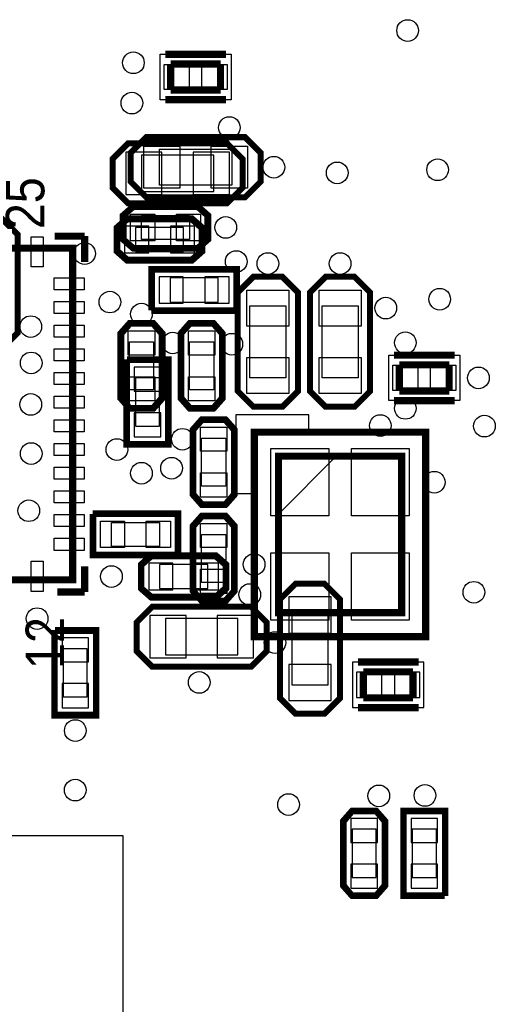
# Model space of a CAD drawing. Extents: x 6 to 156, y -6 to 136.
# Tile 4 of 32: x 45 to 55, y 22 to 43. Entities that reach past the tile are written whole.
import ezdxf

# ---------------------------------------------------------------- set-up
doc = ezdxf.new("R2010")
doc.units = 0
for name, color, linetype in [('PG_ASSEMBLY_BOTTOM', 1, 'CONTINUOUS'), ('PG_ASSEMBLY_TOP', 1, 'CONTINUOUS'), ('PG_PLACE_BOUND_BOTTOM', 152, 'CONTINUOUS'), ('PG_PLACE_BOUND_TOP', 152, 'CONTINUOUS'), ('PG_SILKSCREEN_BOTTOM', 204, 'CONTINUOUS'), ('PG_SILKSCREEN_TOP', 45, 'CONTINUOUS'), ('PIN_BOTTOM', 5, 'CONTINUOUS'), ('PIN_TOP', 1, 'CONTINUOUS'), ('VC_BOTTOM', 5, 'CONTINUOUS'), ('VC_TOP', 1, 'CONTINUOUS')]:
    doc.layers.add(name, color=color, linetype=linetype)

msp = doc.modelspace()

# ---------------------------------------------------------------- linework, layer by layer
at = {"layer": 'PG_ASSEMBLY_BOTTOM'}
for points in [[(46.971204, 40.029638), (47.250604, 40.309038), (49.333404, 40.309038), (49.612804, 40.029638), (49.689004, 39.953438), (49.689004, 39.394638), (49.511204, 39.216838), (49.333404, 39.039038), (47.250604, 39.039038), (47.072804, 39.216838), (46.895004, 39.394638), (46.895004, 39.953438)], [(47.250604, 38.658038), (48.571404, 38.658038), (48.749204, 38.50259), (48.749204, 38.054026), (48.571404, 37.896038), (47.250604, 37.896038), (47.072804, 38.048438), (47.072804, 38.505638)], [(47.8028, 37.592), (49.4792, 37.592), (49.4792, 36.83), (47.8028, 36.83)], [(48.038004, 35.686238), (48.038004, 34.009838), (47.276004, 34.009838), (47.276004, 35.686238)], [(47.758604, 31.546038), (49.079404, 31.546038), (49.257204, 31.39059), (49.257204, 30.942026), (49.079404, 30.784038), (47.758604, 30.784038), (47.580804, 30.936438), (47.580804, 31.393638)], [(50.730404, 28.320238), (50.451004, 28.599638), (50.451004, 30.682438), (50.730404, 30.961838), (50.806604, 31.038038), (51.365404, 31.038038), (51.543204, 30.860238), (51.721004, 30.682438), (51.721004, 28.599638), (51.543204, 28.421838), (51.365404, 28.244038), (50.806604, 28.244038)], [(47.479204, 30.250638), (47.758604, 30.530038), (49.841404, 30.530038), (50.120804, 30.250638), (50.197004, 30.174438), (50.197004, 29.615638), (50.019204, 29.437838), (49.841404, 29.260038), (47.758604, 29.260038), (47.580804, 29.437838), (47.403004, 29.615638), (47.403004, 30.174438)], [(46.514004, 29.971238), (46.514004, 28.294838), (45.752004, 28.294838), (45.752004, 29.971238)], [(51.848004, 24.662638), (51.848004, 25.983438), (52.003452, 26.161238), (52.452016, 26.161238), (52.610004, 25.983438), (52.610004, 24.662638), (52.457604, 24.484838), (52.000404, 24.484838)], [(53.118004, 24.484838), (53.118004, 26.161238), (53.880004, 26.161238), (53.880004, 24.484838)]]:
    msp.add_lwpolyline(points, close=True, dxfattribs=at)
at = {"layer": 'PG_ASSEMBLY_BOTTOM', "const_width": 0.1524}
for points in [[(52.211986, 29.15412), (52.211986, 28.603956)], [(53.262022, 29.15412), (52.211986, 29.15412)], [(53.262022, 28.603956), (53.262022, 29.15412)], [(52.211986, 28.603956), (53.262022, 28.603956)]]:
    msp.add_lwpolyline(points, dxfattribs=at)
at = {"layer": 'PG_ASSEMBLY_TOP', "const_width": 0.1524}
for points in [[(48.147986, 41.430956), (48.147986, 41.98112)], [(48.147986, 41.98112), (49.198022, 41.98112)], [(49.198022, 41.98112), (49.198022, 41.430956)], [(49.198022, 41.430956), (48.147986, 41.430956)], [(46.077124, 31.093918), (46.077124, 38.093904), (39.076884, 38.093904), (39.076884, 31.093918), (46.077124, 31.093918)], [(52.973986, 35.080956), (52.973986, 35.63112)], [(52.973986, 35.63112), (54.024022, 35.63112)], [(54.024022, 35.63112), (54.024022, 35.080956)], [(54.024022, 35.080956), (52.973986, 35.080956)], [(50.421032, 33.704022), (50.421032, 30.404054), (53.020976, 30.404054), (53.020976, 33.704022), (50.421032, 33.704022)]]:
    msp.add_lwpolyline(points, dxfattribs=at)
at = {"layer": 'PG_ASSEMBLY_TOP'}
for points in [[(47.352204, 39.445438), (47.631604, 39.166038), (49.714404, 39.166038), (49.993804, 39.445438), (50.070004, 39.521638), (50.070004, 40.080438), (49.892204, 40.258238), (49.714404, 40.436038), (47.631604, 40.436038), (47.453804, 40.258238), (47.276004, 40.080438), (47.276004, 39.521638)], [(47.377604, 38.150038), (48.698404, 38.150038), (48.876204, 38.305486), (48.876204, 38.75405), (48.698404, 38.912038), (47.377604, 38.912038), (47.199804, 38.759638), (47.199804, 38.302438)], [(50.552604, 34.797238), (50.832004, 35.076638), (50.832004, 37.159438), (50.552604, 37.438838), (50.476404, 37.515038), (49.917604, 37.515038), (49.739804, 37.337238), (49.562004, 37.159438), (49.562004, 35.076638), (49.739804, 34.898838), (49.917604, 34.721038), (50.476404, 34.721038)], [(52.076604, 34.797238), (52.356004, 35.076638), (52.356004, 37.159438), (52.076604, 37.438838), (52.000404, 37.515038), (51.441604, 37.515038), (51.263804, 37.337238), (51.086004, 37.159438), (51.086004, 35.076638), (51.263804, 34.898838), (51.441604, 34.721038), (52.000404, 34.721038)], [(47.911004, 34.949638), (47.911004, 36.270438), (47.755556, 36.448238), (47.306992, 36.448238), (47.149004, 36.270438), (47.149004, 34.949638), (47.301404, 34.771838), (47.758604, 34.771838)], [(49.181004, 34.949638), (49.181004, 36.270438), (49.025556, 36.448238), (48.576992, 36.448238), (48.419004, 36.270438), (48.419004, 34.949638), (48.571404, 34.771838), (49.028604, 34.771838)], [(49.435004, 32.917638), (49.435004, 34.238438), (49.279556, 34.416238), (48.830992, 34.416238), (48.673004, 34.238438), (48.673004, 32.917638), (48.825404, 32.739838), (49.282604, 32.739838)], [(50.421032, 33.704022), (50.421032, 32.48406), (51.640994, 33.704022)], [(46.564804, 31.673038), (46.564804, 32.435038), (48.241204, 32.435038), (48.241204, 31.673038)], [(48.673004, 32.206438), (48.673004, 30.885638), (48.828452, 30.707838), (49.277016, 30.707838), (49.435004, 30.885638), (49.435004, 32.206438), (49.282604, 32.384238), (48.825404, 32.384238)]]:
    msp.add_lwpolyline(points, close=True, dxfattribs=at)
at = {"layer": 'PG_PLACE_BOUND_BOTTOM'}
for points in [[(47.530004, 40.055038), (47.530004, 39.293038), (49.054004, 39.293038), (49.054004, 40.055038)], [(47.403004, 38.531038), (47.403004, 38.023038), (48.419004, 38.023038), (48.419004, 38.531038)], [(48.133, 37.465), (48.133, 36.957), (49.149, 36.957), (49.149, 37.465)], [(47.911004, 35.356038), (47.403004, 35.356038), (47.403004, 34.340038), (47.911004, 34.340038)], [(47.911004, 31.419038), (47.911004, 30.911038), (48.927004, 30.911038), (48.927004, 31.419038)], [(50.705004, 28.879038), (51.467004, 28.879038), (51.467004, 30.403038), (50.705004, 30.403038)], [(48.038004, 30.276038), (48.038004, 29.514038), (49.562004, 29.514038), (49.562004, 30.276038)], [(46.387004, 29.641038), (45.879004, 29.641038), (45.879004, 28.625038), (46.387004, 28.625038)], [(51.986942, 29.359098), (51.986942, 28.398978), (53.487066, 28.398978), (53.487066, 29.359098)], [(51.975004, 24.815038), (52.483004, 24.815038), (52.483004, 25.831038), (51.975004, 25.831038)], [(53.245004, 24.815038), (53.753004, 24.815038), (53.753004, 25.831038), (53.245004, 25.831038)]]:
    msp.add_lwpolyline(points, close=True, dxfattribs=at)
at = {"layer": 'PG_PLACE_BOUND_TOP'}
for points in [[(47.922942, 41.225978), (47.922942, 42.186098), (49.423066, 42.186098), (49.423066, 41.225978)], [(47.911004, 39.420038), (47.911004, 40.182038), (49.435004, 40.182038), (49.435004, 39.420038)], [(47.530004, 38.277038), (47.530004, 38.785038), (48.546004, 38.785038), (48.546004, 38.277038)], [(46.077124, 31.093918), (39.077138, 31.093918), (39.077138, 38.09365), (46.077124, 38.09365)], [(50.578004, 35.356038), (49.816004, 35.356038), (49.816004, 36.880038), (50.578004, 36.880038)], [(52.102004, 35.356038), (51.340004, 35.356038), (51.340004, 36.880038), (52.102004, 36.880038)], [(47.784004, 35.102038), (47.276004, 35.102038), (47.276004, 36.118038), (47.784004, 36.118038)], [(49.054004, 35.102038), (48.546004, 35.102038), (48.546004, 36.118038), (49.054004, 36.118038)], [(52.748942, 34.875978), (52.748942, 35.836098), (54.249066, 35.836098), (54.249066, 34.875978)], [(49.308004, 33.070038), (48.800004, 33.070038), (48.800004, 34.086038), (49.308004, 34.086038)], [(50.421032, 33.704022), (53.020976, 33.704022), (53.020976, 30.404054), (50.421032, 30.404054)], [(46.895004, 31.800038), (46.895004, 32.308038), (47.911004, 32.308038), (47.911004, 31.800038)], [(48.800004, 32.054038), (49.308004, 32.054038), (49.308004, 31.038038), (48.800004, 31.038038)], [(47.139098, 25.699974), (47.139098, -3.759962), (23.639018, -3.759962), (23.639018, 25.699974)]]:
    msp.add_lwpolyline(points, close=True, dxfattribs=at)
at = {"layer": 'PG_SILKSCREEN_BOTTOM'}
for points, const_width in [([(46.920404, 39.369238), (47.250604, 39.039038), (49.333404, 39.039038), (49.663604, 39.369238), (49.663604, 39.978838), (49.333404, 40.309038), (47.250604, 40.309038), (46.920404, 39.978838), (46.920404, 39.369238)], 0.127), ([(43.97375, 38.715188), (43.64355, 38.384988), (43.64355, 36.302188), (43.97375, 35.971988), (44.58335, 35.971988), (44.91355, 36.302188), (44.91355, 38.384988), (44.58335, 38.715188), (43.97375, 38.715188)], 0.127), ([(47.225204, 37.832538), (48.596804, 37.832538), (48.812704, 38.023038), (48.812704, 38.531038), (48.596804, 38.721538), (47.225204, 38.721538), (47.009304, 38.531038), (47.009304, 38.023038), (47.225204, 37.832538)], 0.127), ([(47.7393, 36.7665), (49.5427, 36.7665), (49.5427, 37.6555), (47.7393, 37.6555), (47.7393, 36.7792)], 0.127), ([(47.212504, 35.749738), (47.212504, 33.946338), (48.101504, 33.946338), (48.101504, 35.749738), (47.225204, 35.749738)], 0.127), ([(47.733204, 30.720538), (49.104804, 30.720538), (49.320704, 30.911038), (49.320704, 31.419038), (49.104804, 31.609538), (47.733204, 31.609538), (47.517304, 31.419038), (47.517304, 30.911038), (47.733204, 30.720538)], 0.127), ([(51.390804, 28.269438), (51.721004, 28.599638), (51.721004, 30.682438), (51.390804, 31.012638), (50.781204, 31.012638), (50.451004, 30.682438), (50.451004, 28.599638), (50.781204, 28.269438), (51.390804, 28.269438)], 0.127), ([(47.428404, 29.590238), (47.758604, 29.260038), (49.841404, 29.260038), (50.171604, 29.590238), (50.171604, 30.199838), (49.841404, 30.530038), (47.758604, 30.530038), (47.428404, 30.199838), (47.428404, 29.590238)], 0.127), ([(45.688504, 30.034738), (45.688504, 28.231338), (46.577504, 28.231338), (46.577504, 30.034738), (45.701204, 30.034738)], 0.127), ([(53.377084, 29.359098), (52.096924, 29.359098)], 0.1524), ([(53.377084, 28.398978), (52.096924, 28.398978)], 0.1524), ([(52.673504, 24.637238), (52.673504, 26.008838), (52.483004, 26.224738), (51.975004, 26.224738), (51.784504, 26.008838), (51.784504, 24.637238), (51.975004, 24.421338), (52.483004, 24.421338), (52.673504, 24.637238)], 0.127), ([(53.943504, 24.421338), (53.943504, 26.224738), (53.054504, 26.224738), (53.054504, 24.421338), (53.930804, 24.421338)], 0.127)]:
    msp.add_lwpolyline(points, dxfattribs=dict(at, const_width=const_width))
at = {"layer": 'PG_SILKSCREEN_TOP'}
for points, const_width in [([(49.313084, 42.186098), (48.032924, 42.186098)], 0.1524), ([(49.313084, 41.225978), (48.032924, 41.225978)], 0.1524), ([(47.301404, 40.105838), (47.631604, 40.436038), (49.714404, 40.436038), (50.044604, 40.105838), (50.044604, 39.496238), (49.714404, 39.166038), (47.631604, 39.166038), (47.301404, 39.496238), (47.301404, 40.105838)], 0.127), ([(47.352204, 38.975538), (48.723804, 38.975538), (48.939704, 38.785038), (48.939704, 38.277038), (48.723804, 38.086538), (47.352204, 38.086538), (47.136304, 38.277038), (47.136304, 38.785038), (47.352204, 38.975538)], 0.127), ([(45.700188, 38.347904), (46.331124, 38.347904)], 0.1524), ([(46.331124, 38.347904), (46.331124, 37.804852)], 0.1524), ([(49.892204, 34.746438), (49.562004, 35.076638), (49.562004, 37.159438), (49.892204, 37.489638), (50.501804, 37.489638), (50.832004, 37.159438), (50.832004, 35.076638), (50.501804, 34.746438), (49.892204, 34.746438)], 0.127), ([(51.416204, 34.746438), (51.086004, 35.076638), (51.086004, 37.159438), (51.416204, 37.489638), (52.025804, 37.489638), (52.356004, 37.159438), (52.356004, 35.076638), (52.025804, 34.746438), (51.416204, 34.746438)], 0.127), ([(47.085504, 34.924238), (47.085504, 36.295838), (47.276004, 36.511738), (47.784004, 36.511738), (47.974504, 36.295838), (47.974504, 34.924238), (47.784004, 34.708338), (47.276004, 34.708338), (47.085504, 34.924238)], 0.127), ([(48.355504, 34.924238), (48.355504, 36.295838), (48.546004, 36.511738), (49.054004, 36.511738), (49.244504, 36.295838), (49.244504, 34.924238), (49.054004, 34.708338), (48.546004, 34.708338), (48.355504, 34.924238)], 0.127), ([(54.139084, 35.836098), (52.858924, 35.836098)], 0.1524), ([(54.139084, 34.875978), (52.858924, 34.875978)], 0.1524), ([(48.609504, 32.892238), (48.609504, 34.263838), (48.800004, 34.479738), (49.308004, 34.479738), (49.498504, 34.263838), (49.498504, 32.892238), (49.308004, 32.676338), (48.800004, 32.676338), (48.609504, 32.892238)], 0.127), ([(53.52923, 34.212022), (53.52923, 29.896562), (49.913794, 29.896562), (49.913794, 34.212022), (53.52923, 34.212022)], 0.1524), ([(46.501304, 32.498538), (48.304704, 32.498538), (48.304704, 31.609538), (46.501304, 31.609538), (46.501304, 32.485838)], 0.127), ([(49.498504, 32.231838), (49.498504, 30.860238), (49.308004, 30.644338), (48.800004, 30.644338), (48.609504, 30.860238), (48.609504, 32.231838), (48.800004, 32.447738), (49.308004, 32.447738), (49.498504, 32.231838)], 0.127), ([(46.331124, 31.380176), (46.331124, 30.839918)], 0.1524), ([(46.331124, 30.839918), (45.750734, 30.839918)], 0.1524)]:
    msp.add_lwpolyline(points, dxfattribs=dict(at, const_width=const_width))
msp.add_lwpolyline([(51.061112, 34.193988), (51.061112, 34.573972), (49.52111, 34.573972), (49.52111, 32.914082), (49.920906, 32.914082), (49.920906, 34.193988)], close=True, dxfattribs=at)
at = {"layer": 'PIN_BOTTOM'}
for points in [[(47.199804, 40.118538), (47.199804, 39.229538), (47.961804, 39.229538), (47.961804, 40.118538)], [(48.622204, 40.118538), (48.622204, 39.229538), (49.384204, 39.229538), (49.384204, 40.118538)], [(47.174404, 38.556438), (47.174404, 37.997638), (47.682404, 37.997638), (47.682404, 38.556438)], [(48.139604, 38.556438), (48.139604, 37.997638), (48.647604, 37.997638), (48.647604, 38.556438)], [(47.9044, 37.4904), (47.9044, 36.9316), (48.4124, 36.9316), (48.4124, 37.4904)], [(48.8696, 37.4904), (48.8696, 36.9316), (49.3776, 36.9316), (49.3776, 37.4904)], [(47.936404, 35.584638), (47.377604, 35.584638), (47.377604, 35.076638), (47.936404, 35.076638)], [(47.936404, 34.619438), (47.377604, 34.619438), (47.377604, 34.111438), (47.936404, 34.111438)], [(47.682404, 31.444438), (47.682404, 30.885638), (48.190404, 30.885638), (48.190404, 31.444438)], [(48.647604, 31.444438), (48.647604, 30.885638), (49.155604, 30.885638), (49.155604, 31.444438)], [(50.641504, 29.971238), (51.530504, 29.971238), (51.530504, 30.733238), (50.641504, 30.733238)], [(47.707804, 30.339538), (47.707804, 29.450538), (48.469804, 29.450538), (48.469804, 30.339538)], [(49.130204, 30.339538), (49.130204, 29.450538), (49.892204, 29.450538), (49.892204, 30.339538)], [(46.412404, 29.869638), (45.853604, 29.869638), (45.853604, 29.361638), (46.412404, 29.361638)], [(50.641504, 28.548838), (51.530504, 28.548838), (51.530504, 29.310838), (50.641504, 29.310838)], [(52.603654, 29.145738), (52.070254, 29.145738), (52.070254, 28.612338), (52.603654, 28.612338)], [(53.403754, 29.145738), (52.870354, 29.145738), (52.870354, 28.612338), (53.403754, 28.612338)], [(46.412404, 28.904438), (45.853604, 28.904438), (45.853604, 28.396438), (46.412404, 28.396438)], [(51.949604, 25.551638), (52.508404, 25.551638), (52.508404, 26.059638), (51.949604, 26.059638)], [(53.219604, 25.551638), (53.778404, 25.551638), (53.778404, 26.059638), (53.219604, 26.059638)], [(51.949604, 24.586438), (52.508404, 24.586438), (52.508404, 25.094438), (51.949604, 25.094438)], [(53.219604, 24.586438), (53.778404, 24.586438), (53.778404, 25.094438), (53.219604, 25.094438)]]:
    msp.add_lwpolyline(points, close=True, dxfattribs=at)
at = {"layer": 'PIN_TOP'}
for points in [[(48.539654, 41.439338), (48.006254, 41.439338), (48.006254, 41.972738), (48.539654, 41.972738)], [(49.339754, 41.439338), (48.806354, 41.439338), (48.806354, 41.972738), (49.339754, 41.972738)], [(47.580804, 39.356538), (47.580804, 40.245538), (48.342804, 40.245538), (48.342804, 39.356538)], [(49.003204, 39.356538), (49.003204, 40.245538), (49.765204, 40.245538), (49.765204, 39.356538)], [(47.301404, 38.251638), (47.301404, 38.810438), (47.809404, 38.810438), (47.809404, 38.251638)], [(48.266604, 38.251638), (48.266604, 38.810438), (48.774604, 38.810438), (48.774604, 38.251638)], [(45.454062, 37.701474), (45.200062, 37.701474), (45.200062, 38.336474), (45.454062, 38.336474)], [(46.31944, 37.471096), (46.31944, 37.217096), (45.68444, 37.217096), (45.68444, 37.471096)], [(50.641504, 36.448238), (49.752504, 36.448238), (49.752504, 37.210238), (50.641504, 37.210238)], [(52.165504, 36.448238), (51.276504, 36.448238), (51.276504, 37.210238), (52.165504, 37.210238)], [(46.31944, 36.97097), (46.31944, 36.71697), (45.68444, 36.71697), (45.68444, 36.97097)], [(46.31944, 36.471098), (46.31944, 36.217098), (45.68444, 36.217098), (45.68444, 36.471098)], [(47.809404, 35.838638), (47.250604, 35.838638), (47.250604, 36.346638), (47.809404, 36.346638)], [(49.079404, 35.838638), (48.520604, 35.838638), (48.520604, 36.346638), (49.079404, 36.346638)], [(46.31944, 35.970972), (46.31944, 35.716972), (45.68444, 35.716972), (45.68444, 35.970972)], [(50.641504, 35.025838), (49.752504, 35.025838), (49.752504, 35.787838), (50.641504, 35.787838)], [(52.165504, 35.025838), (51.276504, 35.025838), (51.276504, 35.787838), (52.165504, 35.787838)], [(53.365654, 35.089338), (52.832254, 35.089338), (52.832254, 35.622738), (53.365654, 35.622738)], [(54.165754, 35.089338), (53.632354, 35.089338), (53.632354, 35.622738), (54.165754, 35.622738)], [(46.31944, 35.4711), (46.31944, 35.2171), (45.68444, 35.2171), (45.68444, 35.4711)], [(47.809404, 34.873438), (47.250604, 34.873438), (47.250604, 35.381438), (47.809404, 35.381438)], [(49.079404, 34.873438), (48.520604, 34.873438), (48.520604, 35.381438), (49.079404, 35.381438)], [(46.31944, 34.970974), (46.31944, 34.716974), (45.68444, 34.716974), (45.68444, 34.970974)], [(46.31944, 34.471102), (46.31944, 34.217102), (45.68444, 34.217102), (45.68444, 34.471102)], [(49.333404, 33.806638), (48.774604, 33.806638), (48.774604, 34.314638), (49.333404, 34.314638)], [(46.31944, 33.970976), (46.31944, 33.716976), (45.68444, 33.716976), (45.68444, 33.970976)], [(50.26152, 33.865312), (51.48072, 33.865312), (51.48072, 32.442912), (50.26152, 32.442912)], [(51.961288, 33.865312), (53.180488, 33.865312), (53.180488, 32.442912), (51.961288, 32.442912)], [(46.31944, 33.471104), (46.31944, 33.217104), (45.68444, 33.217104), (45.68444, 33.471104)], [(49.333404, 32.841438), (48.774604, 32.841438), (48.774604, 33.349438), (49.333404, 33.349438)], [(46.31944, 32.970978), (46.31944, 32.716978), (45.68444, 32.716978), (45.68444, 32.970978)], [(46.31944, 32.471106), (46.31944, 32.217106), (45.68444, 32.217106), (45.68444, 32.471106)], [(46.666404, 31.774638), (46.666404, 32.333438), (47.174404, 32.333438), (47.174404, 31.774638)], [(47.631604, 31.774638), (47.631604, 32.333438), (48.139604, 32.333438), (48.139604, 31.774638)], [(48.774604, 32.282638), (49.333404, 32.282638), (49.333404, 31.774638), (48.774604, 31.774638)], [(46.31944, 31.97098), (46.31944, 31.71698), (45.68444, 31.71698), (45.68444, 31.97098)], [(50.26152, 31.665164), (51.48072, 31.665164), (51.48072, 30.242764), (50.26152, 30.242764)], [(51.961288, 31.665164), (53.180488, 31.665164), (53.180488, 30.242764), (51.961288, 30.242764)], [(45.454062, 30.851602), (45.200062, 30.851602), (45.200062, 31.486602), (45.454062, 31.486602)], [(48.774604, 31.317438), (49.333404, 31.317438), (49.333404, 30.809438), (48.774604, 30.809438)]]:
    msp.add_lwpolyline(points, close=True, dxfattribs=at)
at = {"layer": 'VC_BOTTOM'}
for centre in [(53.14696, 42.686478), (47.358554, 42.005504), (47.327058, 41.155112), (49.384204, 40.639238), (50.324004, 39.801038), (51.660044, 39.683182), (53.779928, 39.748714), (49.308004, 38.531038), (46.330362, 37.980366), (49.53, 37.81171), (50.197004, 37.769038), (51.721004, 37.769038), (53.823616, 37.016944), (46.863, 36.957), (52.686204, 36.829238), (47.530004, 36.702238), (45.193458, 36.438332), (48.190404, 36.092638), (49.435004, 36.068), (53.098954, 36.098988), (45.20184, 35.671506), (54.642004, 35.356038), (45.193458, 34.795206), (53.098954, 34.713164), (52.570888, 34.350198), (54.769004, 34.340038), (48.393604, 34.060638), (45.20184, 33.758886), (47.010066, 33.843976), (48.165004, 33.451038), (47.530004, 33.344104), (53.710078, 33.154112), (45.151294, 32.554164), (49.90592, 31.419038), (46.895004, 31.165038), (49.816004, 30.784038), (54.544722, 30.832298), (45.327062, 30.276038), (50.348134, 29.770324), (48.749204, 28.929838), (46.133004, 27.913838), (46.130972, 26.658062), (52.539138, 26.536904), (53.512974, 26.54554), (50.632868, 26.351992)]:
    msp.add_circle(centre, 0.2286, dxfattribs=at)
at = {"layer": 'VC_TOP'}
for centre in [(53.14696, 42.686478), (47.358554, 42.005504), (47.327058, 41.155112), (49.384204, 40.639238), (50.324004, 39.801038), (51.660044, 39.683182), (53.779928, 39.748714), (49.308004, 38.531038), (46.330362, 37.980366), (49.53, 37.81171), (50.197004, 37.769038), (51.721004, 37.769038), (53.823616, 37.016944), (46.863, 36.957), (52.686204, 36.829238), (47.530004, 36.702238), (45.193458, 36.438332), (48.190404, 36.092638), (49.435004, 36.068), (53.098954, 36.098988), (45.20184, 35.671506), (54.642004, 35.356038), (45.193458, 34.795206), (53.098954, 34.713164), (52.570888, 34.350198), (54.769004, 34.340038), (48.393604, 34.060638), (45.20184, 33.758886), (47.010066, 33.843976), (48.165004, 33.451038), (47.530004, 33.344104), (53.710078, 33.154112), (45.151294, 32.554164), (49.90592, 31.419038), (46.895004, 31.165038), (49.816004, 30.784038), (54.544722, 30.832298), (45.327062, 30.276038), (50.348134, 29.770324), (48.749204, 28.929838), (46.133004, 27.913838), (46.130972, 26.658062), (52.539138, 26.536904), (53.512974, 26.54554), (50.632868, 26.351992)]:
    msp.add_circle(centre, 0.2286, dxfattribs=at)

# ---------------------------------------------------------------- texts
at = {"layer": 'PG_SILKSCREEN_TOP', "width": 0.90625}
for s, p in [('25', (45.480478, 38.494716)), ('12', (45.897038, 29.213048))]:
    msp.add_text(s, height=0.8128, rotation=90, dxfattribs=at).set_placement(p)

doc.saveas('drawing.dxf')
